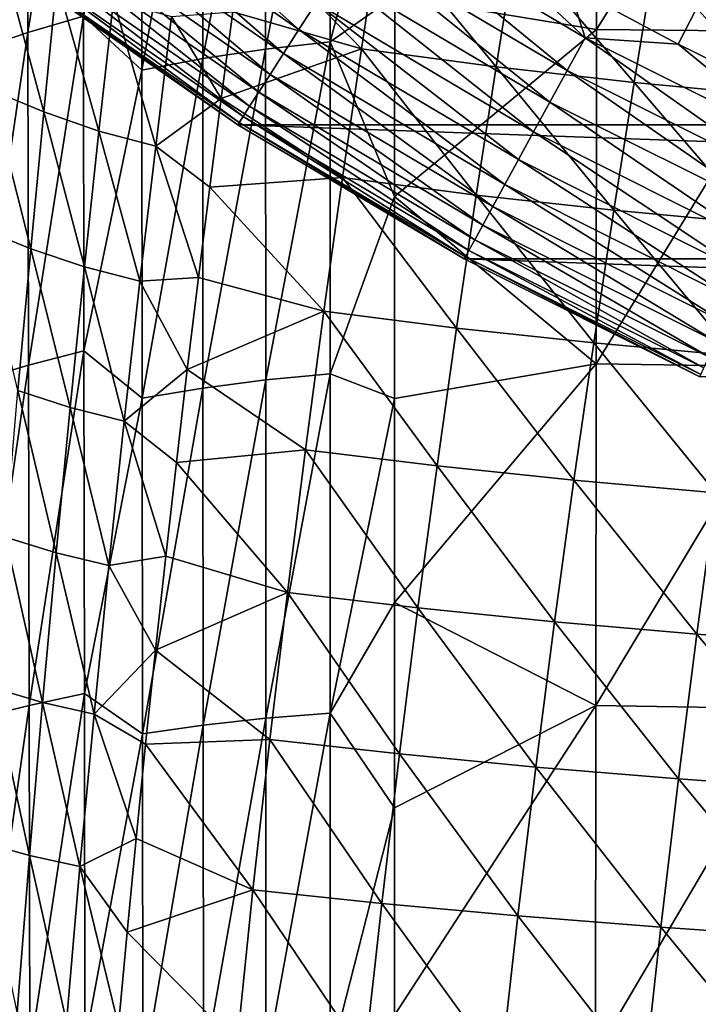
# Model space of a CAD drawing. Header units: metres. Extents: x -22 to 72, y -237 to 23.
# Tile 150 of 256: x -13.49 to -9.36, y -24.3 to -18.29. Entities that reach past the tile are written whole.
import ezdxf

# ---------------------------------------------------------------- set-up
doc = ezdxf.new("R2010")
doc.units = ezdxf.units.M
doc.layers.add('solid_509588_MEDIA_SW0001', color=7, linetype='CONTINUOUS')

msp = doc.modelspace()

# ---------------------------------------------------------------- linework, layer by layer
at = {"layer": 'solid_509588_MEDIA_SW0001'}
for points in [[(-10.146324, -18.078817, 132.530869), (-9.47928, -18.437321, 132.530869), (0, 0, 132.892746)], [(-9.47928, -18.437321, 132.530869), (-8.799587, -18.771223, 132.530869), (0, 0, 132.892746)], [(-13.108401, -16.274649, 286.742096), (-13.447466, -16.384817, 286.570648), (-13.44383, -18.365223, 287.346436)], [(-13.10558, -18.26676, 287.526398), (-13.108401, -16.274649, 286.742096), (-13.44383, -18.365223, 287.346436)], [(-13.447466, -16.384817, 286.570648), (-13.766653, -16.505135, 286.37738), (-13.762233, -18.472908, 287.144135)], [(-13.44383, -18.365223, 287.346436), (-13.447466, -16.384817, 286.570648), (-13.762233, -18.472908, 287.144135)], [(-9.976923, -18.348179, 288.366791), (-9.975216, -16.355621, 287.597076), (-11.207135, -18.143612, 288.135986)], [(-8.73528, -16.360842, 287.731995), (-9.975216, -16.355621, 287.597076), (-9.976923, -18.348179, 288.366791)], [(-8.737455, -18.360144, 288.500793), (-8.73528, -16.360842, 287.731995), (-9.976923, -18.348179, 288.366791)], [(-11.601509, -16.444553, 287.402496), (-11.995138, -16.494884, 287.320313), (-11.994637, -18.466375, 288.080536)], [(-11.601624, -18.422146, 288.166473), (-11.601509, -16.444553, 287.402496), (-11.994637, -18.466375, 288.080536)], [(-11.206757, -16.933136, 287.672729), (-11.601509, -16.444553, 287.402496), (-11.601624, -18.422146, 288.166473)], [(-11.995138, -16.494884, 287.320313), (-12.379287, -16.560005, 287.214111), (-12.378083, -18.524004, 287.969391)], [(-11.994637, -18.466375, 288.080536), (-11.995138, -16.494884, 287.320313), (-12.378083, -18.524004, 287.969391)], [(-12.379287, -16.560005, 287.214111), (-12.751127, -16.639683, 287.084656), (-12.749163, -18.594822, 287.833801)], [(-12.378083, -18.524004, 287.969391), (-12.379287, -16.560005, 287.214111), (-12.749163, -18.594822, 287.833801)], [(-12.749163, -18.594822, 287.833801), (-12.751127, -16.639683, 287.084656), (-13.10558, -18.26676, 287.526398)], [(-11.207135, -18.143612, 288.135986), (-11.206757, -16.933136, 287.672729), (-11.601624, -18.422146, 288.166473)], [(-13.069737, -17.459126, 132.148819), (-11.790917, -18.347027, 132.148819), (-12.95439, -17.305038, 132.280243)], [(-11.790917, -18.347027, 132.148819), (-11.686856, -18.185102, 132.280243), (-12.95439, -17.305038, 132.280243)], [(-13.173942, -17.598326, 131.993607), (-11.884926, -18.493305, 131.993607), (-13.069737, -17.459126, 132.148819)], [(-11.884926, -18.493305, 131.993607), (-11.790917, -18.347027, 132.148819), (-13.069737, -17.459126, 132.148819)], [(-13.265254, -17.720304, 131.817245), (-11.967303, -18.621487, 131.817245), (-13.173942, -17.598326, 131.993607)], [(-11.967303, -18.621487, 131.817245), (-11.884926, -18.493305, 131.993607), (-13.173942, -17.598326, 131.993607)], [(-11.455689, -17.825401, 132.463425), (-10.154852, -18.597223, 132.463425), (-11.332459, -17.633652, 132.5121)], [(-11.332459, -17.633652, 132.5121), (-10.045616, -18.397171, 132.5121), (-10.79983, -17.696192, 132.530869)], [(-10.154852, -18.597223, 132.463425), (-10.045616, -18.397171, 132.5121), (-11.332459, -17.633652, 132.5121)], [(-13.342144, -17.823017, 131.622665), (-12.03667, -18.729424, 131.622665), (-13.265254, -17.720304, 131.817245)], [(-12.03667, -18.729424, 131.622665), (-11.967303, -18.621487, 131.817245), (-13.265254, -17.720304, 131.817245)], [(-12.194613, -18.239464, 260.453827), (-12.124414, -17.725628, 259.844269), (-11.410227, -18.466106, 260.24646)], [(-12.124414, -17.725628, 259.844269), (-11.296077, -17.715069, 259.373688), (-11.410227, -18.466106, 260.24646)], [(-11.410227, -18.466106, 260.24646), (-11.296077, -17.715069, 259.373688), (-10.588695, -18.575909, 259.931183)], [(-11.296077, -17.715069, 259.373688), (-10.468216, -17.827387, 259.082581), (-10.588695, -18.575909, 259.931183)], [(-10.045616, -18.397171, 132.5121), (-10.146324, -18.078817, 132.530869), (-10.79983, -17.696192, 132.530869)], [(-13.403322, -17.904743, 131.413147), (-12.091863, -18.815306, 131.413147), (-13.342144, -17.823017, 131.622665)], [(-12.091863, -18.815306, 131.413147), (-12.03667, -18.729424, 131.622665), (-13.342144, -17.823017, 131.622665)], [(-11.574485, -18.01025, 132.385696), (-10.260159, -18.790077, 132.385696), (-11.455689, -17.825401, 132.463425)], [(-10.260159, -18.790077, 132.385696), (-10.154852, -18.597223, 132.463425), (-11.455689, -17.825401, 132.463425)], [(-10.588695, -18.575909, 259.931183), (-10.468216, -17.827387, 259.082581), (-9.747642, -18.670847, 259.63089)], [(-10.468216, -17.827387, 259.082581), (-9.625226, -17.923813, 258.805328), (-9.747642, -18.670847, 259.63089)], [(-13.67159, -18.714417, 262.136932), (-13.601717, -17.904415, 261.226379), (-13.347271, -18.850138, 261.948212)], [(-13.601717, -17.904415, 261.226379), (-13.267604, -18.047771, 261.048401), (-13.347271, -18.850138, 261.948212)], [(-13.447763, -17.964109, 131.192184), (-12.131955, -18.877691, 131.192184), (-13.403322, -17.904743, 131.413147)], [(-12.131955, -18.877691, 131.192184), (-12.091863, -18.815306, 131.413147), (-13.403322, -17.904743, 131.413147)], [(-13.474723, -18.000122, 130.963501), (-12.156277, -18.915535, 130.963501), (-13.447763, -17.964109, 131.192184)], [(-12.156277, -18.915535, 130.963501), (-12.131955, -18.877691, 131.192184), (-13.447763, -17.964109, 131.192184)], [(-9.747642, -18.670847, 259.63089), (-9.625226, -17.923813, 258.805328), (-8.887497, -18.752529, 259.35257)], [(-9.625226, -17.923813, 258.805328), (-8.76696, -18.006079, 258.548157), (-8.887497, -18.752529, 259.35257)], [(12.164405, -18.928194), (-12.164405, -18.928194), (-13.483805, -18.012094)], [(-13.483747, -18.012178, 130.73114), (-13.483805, -18.012094), (-12.164405, -18.928194)], [(13.483805, -18.012094), (12.164405, -18.928194), (-13.483805, -18.012094)], [(-13.474723, -18.000122, 130.963501), (-13.483747, -18.012178, 130.73114), (-12.164418, -18.928204, 130.73114)], [(-12.164418, -18.928204, 130.73114), (-13.483747, -18.012178, 130.73114), (-12.164405, -18.928194)], [(-13.474723, -18.000122, 130.963501), (-12.164418, -18.928204, 130.73114), (-12.156277, -18.915535, 130.963501)], [(-11.686856, -18.185102, 132.280243), (-10.359769, -18.9725, 132.280243), (-11.574485, -18.01025, 132.385696)], [(-10.359769, -18.9725, 132.280243), (-10.260159, -18.790077, 132.385696), (-11.574485, -18.01025, 132.385696)], [(-13.347271, -18.850138, 261.948212), (-13.267604, -18.047771, 261.048401), (-13.010983, -18.966801, 261.77179)], [(-13.267604, -18.047771, 261.048401), (-12.922239, -18.170523, 260.883453), (-13.010983, -18.966801, 261.77179)], [(-10.045616, -18.397171, 132.5121), (-9.47928, -18.437321, 132.530869), (-10.146324, -18.078817, 132.530869)], [(-11.207489, -19.365812, 288.563141), (-11.207135, -18.143612, 288.135986), (-11.601624, -18.422146, 288.166473)], [(-9.976923, -18.348179, 288.366791), (-11.207135, -18.143612, 288.135986), (-11.207489, -19.365812, 288.563141)], [(-13.010983, -18.966801, 261.77179), (-12.922239, -18.170523, 260.883453), (-12.665044, -19.059498, 261.600922)], [(-12.922239, -18.170523, 260.883453), (-12.568231, -18.267704, 260.723999), (-12.665044, -19.059498, 261.600922)], [(-11.790917, -18.347027, 132.148819), (-10.452014, -19.141434, 132.148819), (-11.686856, -18.185102, 132.280243)], [(-10.452014, -19.141434, 132.148819), (-10.359769, -18.9725, 132.280243), (-11.686856, -18.185102, 132.280243)], [(-13.10558, -18.26676, 287.526398), (-13.44383, -18.365223, 287.346436), (-13.440123, -20.395046, 288.029694)], [(-13.102675, -20.308874, 288.217316), (-13.10558, -18.26676, 287.526398), (-13.440123, -20.395046, 288.029694)], [(-12.749163, -18.594822, 287.833801), (-13.10558, -18.26676, 287.526398), (-13.102675, -20.308874, 288.217316)], [(-12.568231, -18.267704, 260.723999), (-12.194613, -18.239464, 260.453827), (-12.264951, -18.768383, 261.048035)], [(-12.264951, -18.768383, 261.048035), (-12.194613, -18.239464, 260.453827), (-11.410227, -18.466106, 260.24646)], [(-12.665044, -19.059498, 261.600922), (-12.568231, -18.267704, 260.723999), (-12.264951, -18.768383, 261.048035)], [(-13.44383, -18.365223, 287.346436), (-13.762233, -18.472908, 287.144135), (-13.757764, -20.489435, 287.819183)], [(-13.440123, -20.395046, 288.029694), (-13.44383, -18.365223, 287.346436), (-13.757764, -20.489435, 287.819183)], [(-11.884926, -18.493305, 131.993607), (-10.535347, -19.294046, 131.993607), (-11.790917, -18.347027, 132.148819)], [(-10.535347, -19.294046, 131.993607), (-10.452014, -19.141434, 132.148819), (-11.790917, -18.347027, 132.148819)], [(-9.978615, -20.388046, 289.04303), (-9.976923, -18.348179, 288.366791), (-11.207489, -19.365812, 288.563141)], [(-8.737455, -18.360144, 288.500793), (-9.976923, -18.348179, 288.366791), (-9.978615, -20.388046, 289.04303)], [(-8.73967, -20.405209, 289.175262), (-8.737455, -18.360144, 288.500793), (-9.978615, -20.388046, 289.04303)], [(-11.601624, -18.422146, 288.166473), (-11.994637, -18.466375, 288.080536), (-11.994051, -20.485655, 288.749939)], [(-11.601665, -20.447651, 288.838959), (-11.601624, -18.422146, 288.166473), (-11.994051, -20.485655, 288.749939)], [(-11.207489, -19.365812, 288.563141), (-11.601624, -18.422146, 288.166473), (-11.601665, -20.447651, 288.838959)], [(-10.154852, -18.597223, 132.463425), (-8.802268, -19.274279, 132.463425), (-10.045616, -18.397171, 132.5121)], [(-10.045616, -18.397171, 132.5121), (-8.707582, -19.066944, 132.5121), (-9.47928, -18.437321, 132.530869)], [(-8.802268, -19.274279, 132.463425), (-8.707582, -19.066944, 132.5121), (-10.045616, -18.397171, 132.5121)], [(-8.707582, -19.066944, 132.5121), (-8.799587, -18.771223, 132.530869), (-9.47928, -18.437321, 132.530869)], [(-11.994637, -18.466375, 288.080536), (-12.378083, -18.524004, 287.969391), (-12.376791, -20.535555, 288.634491)], [(-11.994051, -20.485655, 288.749939), (-11.994637, -18.466375, 288.080536), (-12.376791, -20.535555, 288.634491)], [(-12.264951, -18.768383, 261.048035), (-11.410227, -18.466106, 260.24646), (-11.524857, -19.250706, 261.087982)], [(-11.967303, -18.621487, 131.817245), (-10.60837, -19.42778, 131.817245), (-11.884926, -18.493305, 131.993607)], [(-10.60837, -19.42778, 131.817245), (-10.535347, -19.294046, 131.993607), (-11.884926, -18.493305, 131.993607)], [(-11.524857, -19.250706, 261.087982), (-11.410227, -18.466106, 260.24646), (-10.709689, -19.357443, 260.748779)], [(-11.410227, -18.466106, 260.24646), (-10.588695, -18.575909, 259.931183), (-10.709689, -19.357443, 260.748779)], [(-12.378083, -18.524004, 287.969391), (-12.749163, -18.594822, 287.833801), (-12.747109, -20.597164, 288.49353)], [(-12.376791, -20.535555, 288.634491), (-12.378083, -18.524004, 287.969391), (-12.747109, -20.597164, 288.49353)], [(-12.747109, -20.597164, 288.49353), (-12.749163, -18.594822, 287.833801), (-13.102675, -20.308874, 288.217316)], [(-12.03667, -18.729424, 131.622665), (-10.66986, -19.54039, 131.622665), (-11.967303, -18.621487, 131.817245)], [(-10.66986, -19.54039, 131.622665), (-10.60837, -19.42778, 131.817245), (-11.967303, -18.621487, 131.817245)], [(-10.709689, -19.357443, 260.748779), (-10.588695, -18.575909, 259.931183), (-9.870598, -19.450426, 260.42572)], [(-10.588695, -18.575909, 259.931183), (-9.747642, -18.670847, 259.63089), (-9.870598, -19.450426, 260.42572)], [(-10.260159, -18.790077, 132.385696), (-8.893548, -19.474154, 132.385696), (-10.154852, -18.597223, 132.463425)], [(-8.893548, -19.474154, 132.385696), (-8.802268, -19.274279, 132.463425), (-10.154852, -18.597223, 132.463425)], [(-9.870598, -19.450426, 260.42572), (-9.747642, -18.670847, 259.63089), (-9.008583, -19.531136, 260.126465)], [(-9.747642, -18.670847, 259.63089), (-8.887497, -18.752529, 259.35257), (-9.008583, -19.531136, 260.126465)], [(-13.741142, -19.55759, 263.011902), (-13.67159, -18.714417, 262.136932), (-13.42659, -19.685369, 262.812714)], [(-13.67159, -18.714417, 262.136932), (-13.347271, -18.850138, 261.948212), (-13.42659, -19.685369, 262.812714)], [(-12.091863, -18.815306, 131.413147), (-10.718785, -19.62999, 131.413147), (-12.03667, -18.729424, 131.622665)], [(-10.718785, -19.62999, 131.413147), (-10.66986, -19.54039, 131.622665), (-12.03667, -18.729424, 131.622665)], [(-12.665044, -19.059498, 261.600922), (-12.264951, -18.768383, 261.048035), (-12.334917, -19.309721, 261.624084)], [(-12.334917, -19.309721, 261.624084), (-12.264951, -18.768383, 261.048035), (-11.524857, -19.250706, 261.087982)], [(-10.359769, -18.9725, 132.280243), (-8.979891, -19.663218, 132.280243), (-10.260159, -18.790077, 132.385696)], [(-8.979891, -19.663218, 132.280243), (-8.893548, -19.474154, 132.385696), (-10.260159, -18.790077, 132.385696)], [(-13.42659, -19.685369, 262.812714), (-13.347271, -18.850138, 261.948212), (-13.099349, -19.795601, 262.625092)], [(-13.347271, -18.850138, 261.948212), (-13.010983, -18.966801, 261.77179), (-13.099349, -19.795601, 262.625092)], [(-12.131955, -18.877691, 131.192184), (-10.754326, -19.695076, 131.192184), (-12.091863, -18.815306, 131.413147)], [(-10.754326, -19.695076, 131.192184), (-10.718785, -19.62999, 131.413147), (-12.091863, -18.815306, 131.413147)], [(-12.156277, -18.915535, 130.963501), (-12.164418, -18.928204, 130.73114), (-10.783102, -19.747778, 130.73114)], [(-12.164418, -18.928204, 130.73114), (-12.164405, -18.928194), (-10.78328, -19.747665)], [(-10.783102, -19.747778, 130.73114), (-12.164418, -18.928204, 130.73114), (-10.78328, -19.747665)], [(10.78328, -19.747665), (-10.78328, -19.747665), (-12.164405, -18.928194)], [(12.164405, -18.928194), (10.78328, -19.747665), (-12.164405, -18.928194)], [(-12.156277, -18.915535, 130.963501), (-10.775885, -19.73456, 130.963501), (-12.131955, -18.877691, 131.192184)], [(-12.156277, -18.915535, 130.963501), (-10.783102, -19.747778, 130.73114), (-10.775885, -19.73456, 130.963501)], [(-10.775885, -19.73456, 130.963501), (-10.754326, -19.695076, 131.192184), (-12.131955, -18.877691, 131.192184)], [(-13.099349, -19.795601, 262.625092), (-13.010983, -18.966801, 261.77179), (-12.761453, -19.883495, 262.443085)], [(-13.010983, -18.966801, 261.77179), (-12.665044, -19.059498, 261.600922), (-12.761453, -19.883495, 262.443085)], [(-10.452014, -19.141434, 132.148819), (-9.059849, -19.838303, 132.148819), (-10.359769, -18.9725, 132.280243)], [(-9.059849, -19.838303, 132.148819), (-8.979891, -19.663218, 132.280243), (-10.359769, -18.9725, 132.280243)], [(-12.761453, -19.883495, 262.443085), (-12.665044, -19.059498, 261.600922), (-12.404145, -19.8617, 262.180481)], [(-12.665044, -19.059498, 261.600922), (-12.334917, -19.309721, 261.624084), (-12.404145, -19.8617, 262.180481)], [(-10.535347, -19.294046, 131.993607), (-9.132082, -19.996471, 131.993607), (-10.452014, -19.141434, 132.148819)], [(-9.132082, -19.996471, 131.993607), (-9.059849, -19.838303, 132.148819), (-10.452014, -19.141434, 132.148819)], [(-12.334917, -19.309721, 261.624084), (-11.524857, -19.250706, 261.087982), (-11.639007, -20.066597, 261.895386)], [(-11.639007, -20.066597, 261.895386), (-11.524857, -19.250706, 261.087982), (-10.830168, -20.169725, 261.532715)], [(-11.524857, -19.250706, 261.087982), (-10.709689, -19.357443, 260.748779), (-10.830168, -20.169725, 261.532715)], [(-12.404145, -19.8617, 262.180481), (-12.334917, -19.309721, 261.624084), (-11.639007, -20.066597, 261.895386)], [(-10.60837, -19.42778, 131.817245), (-9.195379, -20.135073, 131.817245), (-10.535347, -19.294046, 131.993607)], [(-9.195379, -20.135073, 131.817245), (-9.132082, -19.996471, 131.993607), (-10.535347, -19.294046, 131.993607)], [(-11.207817, -20.599094, 288.95401), (-11.207489, -19.365812, 288.563141), (-11.601665, -20.447651, 288.838959)], [(-9.978615, -20.388046, 289.04303), (-11.207489, -19.365812, 288.563141), (-11.207817, -20.599094, 288.95401)], [(-10.830168, -20.169725, 261.532715), (-10.709689, -19.357443, 260.748779), (-9.993012, -20.260279, 261.187256)], [(-10.709689, -19.357443, 260.748779), (-9.870598, -19.450426, 260.42572), (-9.993012, -20.260279, 261.187256)], [(-10.66986, -19.54039, 131.622665), (-9.248679, -20.251781, 131.622665), (-10.60837, -19.42778, 131.817245)], [(-9.248679, -20.251781, 131.622665), (-9.195379, -20.135073, 131.817245), (-10.60837, -19.42778, 131.817245)], [(-9.993012, -20.260279, 261.187256), (-9.870598, -19.450426, 260.42572), (-9.12912, -20.339596, 260.867432)], [(-9.870598, -19.450426, 260.42572), (-9.008583, -19.531136, 260.126465), (-9.12912, -20.339596, 260.867432)], [(-13.741142, -19.55759, 263.011902), (-13.42659, -19.685369, 262.812714), (-13.504865, -20.551086, 263.638824)], [(-10.718785, -19.62999, 131.413147), (-9.291087, -20.344645, 131.413147), (-10.66986, -19.54039, 131.622665)], [(-9.291087, -20.344645, 131.413147), (-9.248679, -20.251781, 131.622665), (-10.66986, -19.54039, 131.622665)], [(-10.754326, -19.695076, 131.192184), (-9.321894, -20.4121, 131.192184), (-10.718785, -19.62999, 131.413147)], [(-9.321894, -20.4121, 131.192184), (-9.291087, -20.344645, 131.413147), (-10.718785, -19.62999, 131.413147)], [(-13.504865, -20.551086, 263.638824), (-13.42659, -19.685369, 262.812714), (-13.186582, -20.654579, 263.440338)], [(-13.42659, -19.685369, 262.812714), (-13.099349, -19.795601, 262.625092), (-13.186582, -20.654579, 263.440338)], [(-10.775885, -19.73456, 130.963501), (-9.340582, -20.453022, 130.963501), (-10.754326, -19.695076, 131.192184)], [(-9.340582, -20.453022, 130.963501), (-9.321894, -20.4121, 131.192184), (-10.754326, -19.695076, 131.192184)], [(9.347038, -20.466614), (-9.347038, -20.466614), (-10.78328, -19.747665)], [(-10.783102, -19.747778, 130.73114), (-10.78328, -19.747665), (-9.347038, -20.466614)], [(10.78328, -19.747665), (9.347038, -20.466614), (-10.78328, -19.747665)], [(-10.775885, -19.73456, 130.963501), (-10.783102, -19.747778, 130.73114), (-9.346838, -20.466721, 130.73114)], [(-9.346838, -20.466721, 130.73114), (-10.783102, -19.747778, 130.73114), (-9.347038, -20.466614)], [(-10.775885, -19.73456, 130.963501), (-9.346838, -20.466721, 130.73114), (-9.340582, -20.453022, 130.963501)], [(-13.186582, -20.654579, 263.440338), (-13.099349, -19.795601, 262.625092), (-12.856644, -20.73737, 263.247528)], [(-13.099349, -19.795601, 262.625092), (-12.761453, -19.883495, 262.443085), (-12.856644, -20.73737, 263.247528)], [(-12.856644, -20.73737, 263.247528), (-12.761453, -19.883495, 262.443085), (-12.472282, -20.422523, 262.715851)], [(-12.761453, -19.883495, 262.443085), (-12.404145, -19.8617, 262.180481), (-12.472282, -20.422523, 262.715851)], [(-12.472282, -20.422523, 262.715851), (-12.404145, -19.8617, 262.180481), (-11.639007, -20.066597, 261.895386)], [(-12.472282, -20.422523, 262.715851), (-11.639007, -20.066597, 261.895386), (-11.751716, -20.911501, 262.665955)], [(-11.751716, -20.911501, 262.665955), (-11.639007, -20.066597, 261.895386), (-10.949094, -21.010492, 262.280304)], [(-11.639007, -20.066597, 261.895386), (-10.830168, -20.169725, 261.532715), (-10.949094, -21.010492, 262.280304)], [(-10.949094, -21.010492, 262.280304), (-10.830168, -20.169725, 261.532715), (-10.113807, -21.098129, 261.912964)], [(-10.830168, -20.169725, 261.532715), (-9.993012, -20.260279, 261.187256), (-10.113807, -21.098129, 261.912964)], [(-13.102675, -20.308874, 288.217316), (-13.440123, -20.395046, 288.029694), (-13.436337, -22.472288, 288.617462)], [(-13.099677, -22.398994, 288.811798), (-13.102675, -20.308874, 288.217316), (-13.436337, -22.472288, 288.617462)], [(-12.747109, -20.597164, 288.49353), (-13.102675, -20.308874, 288.217316), (-13.099677, -22.398994, 288.811798)], [(-10.113807, -21.098129, 261.912964), (-9.993012, -20.260279, 261.187256), (-9.248008, -21.175611, 261.573059)], [(-9.993012, -20.260279, 261.187256), (-9.12912, -20.339596, 260.867432), (-9.248008, -21.175611, 261.573059)], [(-13.440123, -20.395046, 288.029694), (-13.757764, -20.489435, 287.819183), (-13.75324, -22.552708, 288.399689)], [(-13.436337, -22.472288, 288.617462), (-13.440123, -20.395046, 288.029694), (-13.75324, -22.552708, 288.399689)], [(-12.856644, -20.73737, 263.247528), (-12.472282, -20.422523, 262.715851), (-12.538839, -20.989016, 263.227905)], [(-12.538839, -20.989016, 263.227905), (-12.472282, -20.422523, 262.715851), (-11.751716, -20.911501, 262.665955)], [(-9.978615, -20.388046, 289.04303), (-11.207817, -20.599094, 288.95401), (-11.208118, -21.843376, 289.308594)], [(-9.980291, -22.47307, 289.622681), (-9.978615, -20.388046, 289.04303), (-11.208118, -21.843376, 289.308594)], [(-8.73967, -20.405209, 289.175262), (-9.978615, -20.388046, 289.04303), (-9.980291, -22.47307, 289.622681)], [(-8.741927, -22.49361, 289.75238), (-8.73967, -20.405209, 289.175262), (-9.980291, -22.47307, 289.622681)], [(-11.994051, -20.485655, 288.749939), (-12.376791, -20.535555, 288.634491), (-12.375402, -22.592806, 289.206482)], [(-11.993373, -22.550846, 289.325439), (-11.994051, -20.485655, 288.749939), (-12.375402, -22.592806, 289.206482)], [(-11.601665, -20.447651, 288.838959), (-11.994051, -20.485655, 288.749939), (-11.993373, -22.550846, 289.325439)], [(-11.601624, -22.519163, 289.41687), (-11.601665, -20.447651, 288.838959), (-11.993373, -22.550846, 289.325439)], [(-11.207817, -20.599094, 288.95401), (-11.601665, -20.447651, 288.838959), (-11.601624, -22.519163, 289.41687)], [(-12.376791, -20.535555, 288.634491), (-12.747109, -20.597164, 288.49353), (-12.744961, -22.644876, 289.060974)], [(-12.375402, -22.592806, 289.206482), (-12.376791, -20.535555, 288.634491), (-12.744961, -22.644876, 289.060974)], [(-13.5814, -21.444918, 264.423401), (-13.504865, -20.551086, 263.638824), (-13.271927, -21.541386, 264.214447)], [(-13.504865, -20.551086, 263.638824), (-13.186582, -20.654579, 263.440338), (-13.271927, -21.541386, 264.214447)], [(-12.744961, -22.644876, 289.060974), (-12.747109, -20.597164, 288.49353), (-13.099677, -22.398994, 288.811798)], [(-11.208118, -21.843376, 289.308594), (-11.207817, -20.599094, 288.95401), (-11.601624, -22.519163, 289.41687)], [(-13.271927, -21.541386, 264.214447), (-13.186582, -20.654579, 263.440338), (-12.949808, -21.618799, 264.011169)], [(-13.186582, -20.654579, 263.440338), (-12.856644, -20.73737, 263.247528), (-12.949808, -21.618799, 264.011169)], [(-12.949808, -21.618799, 264.011169), (-12.856644, -20.73737, 263.247528), (-12.603641, -21.560442, 263.716614)], [(-12.856644, -20.73737, 263.247528), (-12.538839, -20.989016, 263.227905), (-12.603641, -21.560442, 263.716614)], [(-12.538839, -20.989016, 263.227905), (-11.751716, -20.911501, 262.665955), (-11.862023, -21.78315, 263.396851)], [(-11.862023, -21.78315, 263.396851), (-11.751716, -20.911501, 262.665955), (-11.065435, -21.877478, 262.988922)], [(-11.751716, -20.911501, 262.665955), (-10.949094, -21.010492, 262.280304), (-11.065435, -21.877478, 262.988922)], [(-12.603641, -21.560442, 263.716614), (-12.538839, -20.989016, 263.227905), (-11.862023, -21.78315, 263.396851)], [(-11.065435, -21.877478, 262.988922), (-10.949094, -21.010492, 262.280304), (-10.231897, -21.9617, 262.600311)], [(-10.949094, -21.010492, 262.280304), (-10.113807, -21.098129, 261.912964), (-10.231897, -21.9617, 262.600311)], [(-10.231897, -21.9617, 262.600311), (-10.113807, -21.098129, 261.912964), (-9.364147, -22.036873, 262.240906)], [(-10.113807, -21.098129, 261.912964), (-9.248008, -21.175611, 261.573059), (-9.364147, -22.036873, 262.240906)], [(-9.364147, -22.036873, 262.240906), (-9.248008, -21.175611, 261.573059), (-8.468145, -22.103823, 261.919189)], [(-13.6555, -22.364485, 265.163269), (-13.5814, -21.444918, 264.423401), (-13.35463, -22.453672, 264.944336)], [(-13.5814, -21.444918, 264.423401), (-13.271927, -21.541386, 264.214447), (-13.35463, -22.453672, 264.944336)], [(-13.35463, -22.453672, 264.944336), (-13.271927, -21.541386, 264.214447), (-13.040133, -22.525461, 264.731049)], [(-13.271927, -21.541386, 264.214447), (-12.949808, -21.618799, 264.011169), (-13.040133, -22.525461, 264.731049)], [(-12.949808, -21.618799, 264.011169), (-12.603641, -21.560442, 263.716614), (-12.666317, -22.134195, 264.180603)], [(-12.666317, -22.134195, 264.180603), (-12.603641, -21.560442, 263.716614), (-11.862023, -21.78315, 263.396851)], [(-13.040133, -22.525461, 264.731049), (-12.949808, -21.618799, 264.011169), (-12.666317, -22.134195, 264.180603)], [(-12.666317, -22.134195, 264.180603), (-11.862023, -21.78315, 263.396851), (-11.968969, -22.679262, 264.085236)], [(-11.968969, -22.679262, 264.085236), (-11.862023, -21.78315, 263.396851), (-11.178156, -22.768414, 263.655853)], [(-11.862023, -21.78315, 263.396851), (-11.065435, -21.877478, 262.988922), (-11.178156, -22.768414, 263.655853)], [(-11.208391, -23.098116, 289.626678), (-11.208118, -21.843376, 289.308594), (-11.601624, -22.519163, 289.41687)], [(-9.980291, -22.47307, 289.622681), (-11.208118, -21.843376, 289.308594), (-11.208391, -23.098116, 289.626678)], [(-11.178156, -22.768414, 263.655853), (-11.065435, -21.877478, 262.988922), (-10.346205, -22.848715, 263.246765)], [(-11.065435, -21.877478, 262.988922), (-10.231897, -21.9617, 262.600311), (-10.346205, -22.848715, 263.246765)], [(-10.346205, -22.848715, 263.246765), (-10.231897, -21.9617, 262.600311), (-9.476439, -22.921078, 262.868591)], [(-10.231897, -21.9617, 262.600311), (-9.364147, -22.036873, 262.240906), (-9.476439, -22.921078, 262.868591)], [(-9.476439, -22.921078, 262.868591), (-9.364147, -22.036873, 262.240906), (-8.575593, -22.986172, 262.530426)], [(-9.364147, -22.036873, 262.240906), (-8.468145, -22.103823, 261.919189), (-8.575593, -22.986172, 262.530426)], [(-13.040133, -22.525461, 264.731049), (-12.666317, -22.134195, 264.180603), (-12.726723, -22.709473, 264.620056)], [(-12.726723, -22.709473, 264.620056), (-12.666317, -22.134195, 264.180603), (-11.968969, -22.679262, 264.085236)], [(-13.726469, -23.307415, 265.855347), (-13.6555, -22.364485, 265.163269), (-13.433933, -23.389097, 265.626923)], [(-13.6555, -22.364485, 265.163269), (-13.35463, -22.453672, 264.944336), (-13.433933, -23.389097, 265.626923)], [(-13.099677, -22.398994, 288.811798), (-13.436337, -22.472288, 288.617462), (-13.432466, -24.59495, 289.10672)], [(-13.096576, -24.535126, 289.306671), (-13.099677, -22.398994, 288.811798), (-13.432466, -24.59495, 289.10672)], [(-12.744961, -22.644876, 289.060974), (-13.099677, -22.398994, 288.811798), (-13.096576, -24.535126, 289.306671)], [(-13.436337, -22.472288, 288.617462), (-13.75324, -22.552708, 288.399689), (-13.748655, -24.660711, 288.882782)], [(-13.432466, -24.59495, 289.10672), (-13.436337, -22.472288, 288.617462), (-13.748655, -24.660711, 288.882782)], [(-13.433933, -23.389097, 265.626923), (-13.35463, -22.453672, 264.944336), (-13.126809, -23.455032, 265.404144)], [(-13.35463, -22.453672, 264.944336), (-13.040133, -22.525461, 264.731049), (-13.126809, -23.455032, 265.404144)], [(-9.980291, -22.47307, 289.622681), (-11.208391, -23.098116, 289.626678), (-11.208636, -24.363506, 289.908264)], [(-9.981951, -24.601097, 290.1026), (-9.980291, -22.47307, 289.622681), (-11.208636, -24.363506, 289.908264)], [(-8.741927, -22.49361, 289.75238), (-9.980291, -22.47307, 289.622681), (-9.981951, -24.601097, 290.1026)], [(-13.126809, -23.455032, 265.404144), (-13.040133, -22.525461, 264.731049), (-12.784571, -23.283951, 265.034027)], [(-13.040133, -22.525461, 264.731049), (-12.726723, -22.709473, 264.620056), (-12.784571, -23.283951, 265.034027)], [(-11.601624, -22.519163, 289.41687), (-11.993373, -22.550846, 289.325439), (-11.992596, -24.660078, 289.804016)], [(-11.601493, -24.634769, 289.897125), (-11.601624, -22.519163, 289.41687), (-11.992596, -24.660078, 289.804016)], [(-11.208391, -23.098116, 289.626678), (-11.601624, -22.519163, 289.41687), (-11.601493, -24.634769, 289.897125)], [(-8.744232, -24.622911, 290.229126), (-8.741927, -22.49361, 289.75238), (-9.981951, -24.601097, 290.1026)], [(-12.375402, -22.592806, 289.206482), (-12.744961, -22.644876, 289.060974), (-12.742706, -24.73613, 289.533173)], [(-12.373907, -24.693911, 289.682343), (-12.375402, -22.592806, 289.206482), (-12.742706, -24.73613, 289.533173)], [(-11.993373, -22.550846, 289.325439), (-12.375402, -22.592806, 289.206482), (-12.373907, -24.693911, 289.682343)], [(-11.992596, -24.660078, 289.804016), (-11.993373, -22.550846, 289.325439), (-12.373907, -24.693911, 289.682343)], [(-12.742706, -24.73613, 289.533173), (-12.744961, -22.644876, 289.060974), (-13.096576, -24.535126, 289.306671)], [(-12.784571, -23.283951, 265.034027), (-12.726723, -22.709473, 264.620056), (-12.071593, -23.597565, 264.728363)], [(-12.726723, -22.709473, 264.620056), (-11.968969, -22.679262, 264.085236), (-12.071593, -23.597565, 264.728363)], [(-12.071593, -23.597565, 264.728363), (-11.968969, -22.679262, 264.085236), (-11.286222, -23.681034, 264.278503)], [(-11.968969, -22.679262, 264.085236), (-11.178156, -22.768414, 263.655853), (-11.286222, -23.681034, 264.278503)], [(-11.286222, -23.681034, 264.278503), (-11.178156, -22.768414, 263.655853), (-10.455647, -23.756893, 263.849823)], [(-11.178156, -22.768414, 263.655853), (-10.346205, -22.848715, 263.246765), (-10.455647, -23.756893, 263.849823)], [(-10.455647, -23.756893, 263.849823), (-10.346205, -22.848715, 263.246765), (-9.583785, -23.825914, 263.453705)], [(-10.346205, -22.848715, 263.246765), (-9.476439, -22.921078, 262.868591), (-9.583785, -23.825914, 263.453705)], [(-9.583785, -23.825914, 263.453705), (-9.476439, -22.921078, 262.868591), (-8.678144, -23.888618, 263.099823)], [(-9.476439, -22.921078, 262.868591), (-8.575593, -22.986172, 262.530426), (-8.678144, -23.888618, 263.099823)], [(-11.208636, -24.363506, 289.908264), (-11.208391, -23.098116, 289.626678), (-11.601493, -24.634769, 289.897125)], [(-13.726469, -23.307415, 265.855347), (-13.433933, -23.389097, 265.626923), (-13.509085, -24.34531, 266.259155)], [(-13.126809, -23.455032, 265.404144), (-12.784571, -23.283951, 265.034027), (-12.839731, -23.856598, 265.42276)], [(-12.839731, -23.856598, 265.42276), (-12.784571, -23.283951, 265.034027), (-12.071593, -23.597565, 264.728363)], [(-13.509085, -24.34531, 266.259155), (-13.433933, -23.389097, 265.626923), (-13.209024, -24.405191, 266.027435)], [(-13.433933, -23.389097, 265.626923), (-13.126809, -23.455032, 265.404144), (-13.209024, -24.405191, 266.027435)], [(-13.209024, -24.405191, 266.027435), (-13.126809, -23.455032, 265.404144), (-12.892043, -24.425858, 265.786072)], [(-13.126809, -23.455032, 265.404144), (-12.839731, -23.856598, 265.42276), (-12.892043, -24.425858, 265.786072)], [(-12.839731, -23.856598, 265.42276), (-12.071593, -23.597565, 264.728363), (-12.168934, -24.535784, 265.323425)], [(-12.168934, -24.535784, 265.323425), (-12.071593, -23.597565, 264.728363), (-11.3886, -24.613068, 264.854156)], [(-12.071593, -23.597565, 264.728363), (-11.286222, -23.681034, 264.278503), (-11.3886, -24.613068, 264.854156)], [(-11.3886, -24.613068, 264.854156), (-11.286222, -23.681034, 264.278503), (-10.559145, -24.68395, 264.406891)], [(-11.286222, -23.681034, 264.278503), (-10.455647, -23.756893, 263.849823), (-10.559145, -24.68395, 264.406891)], [(-10.559145, -24.68395, 264.406891), (-10.455647, -23.756893, 263.849823), (-9.685085, -24.749073, 263.993805)], [(-10.455647, -23.756893, 263.849823), (-9.583785, -23.825914, 263.453705), (-9.685085, -24.749073, 263.993805)], [(-9.685085, -24.749073, 263.993805), (-9.583785, -23.825914, 263.453705), (-8.774708, -24.808809, 263.625122)], [(-9.583785, -23.825914, 263.453705), (-8.678144, -23.888618, 263.099823), (-8.774708, -24.808809, 263.625122)], [(-12.892043, -24.425858, 265.786072), (-12.839731, -23.856598, 265.42276), (-12.168934, -24.535784, 265.323425)]]:
    msp.add_3dface(points, dxfattribs=at)

doc.saveas('drawing.dxf')
